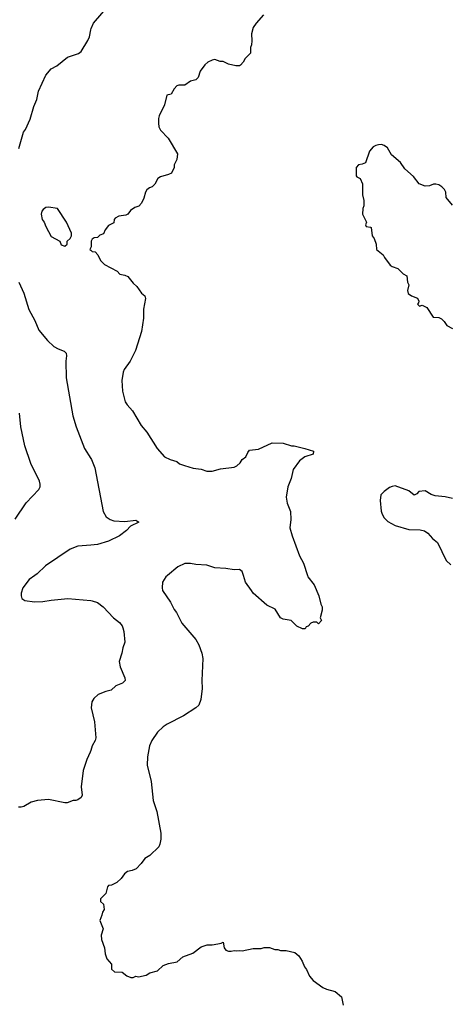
# Model space of a CAD drawing. Header units: inches. Extents: x 2057696 to 2160536, y 827480 to 1016834.
# Tile 7 of 256: x 2069479 to 2072628, y 856856 to 864075. Entities that reach past the tile are written whole.
import ezdxf

# ---------------------------------------------------------------- set-up
doc = ezdxf.new("R2010")
doc.units = ezdxf.units.IN
doc.header["$MEASUREMENT"] = 0
for name, color, linetype in [('C0865', 7, 'Continuous'), ('C0866', 7, 'Continuous'), ('C0875', 7, 'Continuous'), ('C0876', 7, 'Continuous')]:
    doc.layers.add(name, color=color, linetype=linetype)

msp = doc.modelspace()

# ---------------------------------------------------------------- linework, layer by layer
at = {"layer": 'C0865', "color": 5, "elevation": 320}
for points in [[(2069589.3, 860000), (2069547.6, 859970), (2069501.3, 859910), (2069490.5, 859870.5), (2069490.5, 859850), (2069494.8, 859830), (2069515.5, 859815.5), (2069587.4, 859807.4), (2069648.5, 859808.5), (2069710, 859819.4), (2069831.2, 859831.2), (2070000, 859815.3)], [(2070000, 858715.9), (2069996.2, 858703.8), (2069970.5, 858650), (2069944.4, 858570), (2069928.8, 858451.2), (2069936.4, 858390), (2069928.3, 858371.7), (2069905.2, 858354.8), (2069890, 858349.3), (2069870, 858349.2), (2069827.1, 858332.9), (2069810, 858332.7), (2069690, 858358.4), (2069610, 858349.3), (2069562, 858338), (2069510, 858306), (2069490, 858300.9), (2069470, 858302)]]:
    msp.add_lwpolyline(points, dxfattribs=at)
at = {"layer": 'C0866', "color": 5}
for points, elevation in [([(2069471.8, 863130), (2069507, 863250), (2069520.9, 863270), (2069555.2, 863344.8), (2069582.8, 863437.2), (2069604.2, 863490), (2069617.6, 863550), (2069671.2, 863668.8), (2069710, 863714), (2069750, 863737.3), (2069830, 863800.7), (2069910, 863826), (2069930, 863842), (2069978, 863922), (2069989.4, 863950), (2070000, 864000.5)], 340), ([(2070000, 862405), (2069994, 862390), (2070000, 862384)], 340), ([(2069472.9, 862150), (2069508.5, 862068.5), (2069546.2, 861950), (2069588.7, 861868.7), (2069618.8, 861798.8), (2069681.7, 861721.7), (2069730, 861679.5), (2069760.4, 861660.4), (2069804, 861644), (2069819.5, 861630), (2069823.1, 861610), (2069818.3, 861570), (2069819.6, 861450), (2069869.3, 861169.3), (2069892.8, 861090), (2069954, 860930), (2070000, 860858.3)], 320), ([(2069446.5, 860413.5), (2069527.4, 860532.6), (2069620.1, 860630), (2069628.5, 860650), (2069629.9, 860670), (2069624.2, 860690), (2069561.1, 860821.1), (2069516.9, 860950), (2069487.9, 861090), (2069476.4, 861190)], 320), ([(2070000, 860223.1), (2069905.5, 860214.5), (2069848.1, 860191.9), (2069667.8, 860070), (2069607.2, 860012.8), (2069589.3, 860000)], 320)]:
    msp.add_lwpolyline(points, dxfattribs=dict(at, elevation=elevation))
at = {"layer": 'C0866', "color": 5, "elevation": 340}
msp.add_lwpolyline([(2069690, 862701.2), (2069670, 862697.2), (2069650, 862684), (2069642, 862670), (2069636.3, 862650), (2069644, 862610), (2069658.8, 862590), (2069670, 862558), (2069710, 862484.7), (2069774, 862450), (2069783.5, 862423.5), (2069810, 862414), (2069826, 862430), (2069826, 862450), (2069848.4, 862471.6), (2069858, 862490), (2069858, 862510), (2069822, 862590), (2069755.3, 862690)], close=True, dxfattribs=at)
at = {"layer": 'C0875', "color": 5}
for points, elevation in [([(2070563.1, 860000), (2070550.5, 859989.5), (2070526.8, 859950), (2070522, 859910), (2070524.9, 859890), (2070583.1, 859803.1), (2070610.6, 859750), (2070628.9, 859728.9), (2070668.5, 859650), (2070770.5, 859530), (2070792.1, 859492.1), (2070814.9, 859430), (2070820.4, 859390), (2070812.7, 859230), (2070816.4, 859170), (2070806, 859090), (2070793, 859050), (2070770.8, 859030), (2070678.8, 858970), (2070560.7, 858910), (2070530, 858889.6), (2070488.1, 858851.9), (2070446.4, 858790), (2070430.4, 858750), (2070416.4, 858670), (2070413, 858610), (2070443, 858490), (2070458, 858350), (2070483.8, 858270), (2070513.4, 858110), (2070513.2, 858066.8), (2070507.3, 858030), (2070498.8, 858010), (2070433.7, 857946.3), (2070395.3, 857924.7), (2070370, 857888), (2070332, 857850), (2070303.5, 857836.5), (2070270, 857828.7), (2070246.8, 857813.2), (2070222, 857778), (2070190, 857748), (2070151.6, 857728.4), (2070130, 857726), (2070123.6, 857716.4), (2070110.9, 857669.1), (2070072, 857630), (2070072, 857610), (2070092, 857590), (2070098, 857550), (2070084.7, 857530), (2070082, 857510), (2070066, 857470), (2070091.3, 857410), (2070076.9, 857363.1), (2070078, 857330), (2070101, 857270), (2070106.4, 857226.4), (2070118, 857190), (2070152, 857150), (2070152.7, 857112.7), (2070172.7, 857092.7), (2070230, 857092), (2070263.6, 857063.6), (2070292.7, 857052.7), (2070310, 857052), (2070330, 857062), (2070350, 857058), (2070406, 857070), (2070433.6, 857086.4), (2070490, 857101), (2070530, 857141), (2070570, 857154.8), (2070632.1, 857167.9), (2070675.5, 857204.5), (2070748.9, 857231.1), (2070810, 857278), (2070852.7, 857292.7), (2070890, 857292), (2070930, 857298), (2070956.4, 857303.6), (2070970, 857312), (2070978, 857270), (2070990, 857252), (2071010, 857244.7), (2071030, 857244.7), (2071050, 857251), (2071066.8, 857246.8), (2071090, 857250.8), (2071110, 857246.8), (2071190, 857266), (2071250, 857264.7), (2071271.1, 857271.1), (2071308.9, 857271.1), (2071350, 857258), (2071370, 857258), (2071391.1, 857251.1), (2071430.9, 857250.9), (2071494.4, 857234.4), (2071524.7, 857210), (2071550, 857172), (2071566, 857130), (2071581, 857110), (2071602.5, 857062.5), (2071630.6, 857030.6), (2071699.8, 856979.8), (2071727.5, 856967.5), (2071790.5, 856950.5), (2071838, 856910), (2071851, 856850)], 340), ([(2071587.5, 860000), (2071590.5, 859990.5), (2071637.3, 859930), (2071671, 859850), (2071686, 859790), (2071696, 859770), (2071695.3, 859744.7), (2071682, 859690), (2071692, 859670), (2071670, 859646), (2071656.4, 859656.4), (2071630, 859658), (2071614, 859650), (2071592.7, 859627.3), (2071578, 859622), (2071571.6, 859608.4), (2071551.6, 859608.4), (2071510, 859628), (2071468.7, 859668.7), (2071410, 859679), (2071390, 859689), (2071352.3, 859752.3), (2071290, 859781.2), (2071189.4, 859869.4), (2071179, 859890), (2071133.2, 859950), (2071118.1, 860000)], 340), ([(2070000, 859815.3), (2070010, 859814.4), (2070050, 859801.6), (2070091, 859770), (2070166, 859690), (2070210, 859656), (2070230.4, 859630.4), (2070235.2, 859615.2), (2070242, 859590), (2070250.7, 859510), (2070234.8, 859470), (2070227.7, 859430), (2070207.7, 859370), (2070216.3, 859330), (2070250.7, 859250), (2070250.8, 859230), (2070231.3, 859210), (2070184.7, 859190), (2070150, 859159), (2070110, 859149), (2070054, 859126), (2070022.5, 859097.5), (2070007.1, 859072.9), (2070002.8, 859030), (2070027.7, 858927.7), (2070038, 858810), (2070033, 858790), (2070010.6, 858750), (2070000, 858715.9)], 320)]:
    msp.add_lwpolyline(points, dxfattribs=dict(at, elevation=elevation))
at = {"layer": 'C0876', "color": 5}
for points, elevation in [([(2070000, 864000.5), (2070002, 864010), (2070020.5, 864050), (2070143, 864190)], 340), ([(2071266, 864110), (2071211, 864050), (2071190, 864018), (2071178.8, 863970), (2071181.4, 863918.6), (2071178.8, 863890), (2071171, 863870), (2071170.8, 863829.2), (2071131.3, 863790), (2071116.8, 863763.2), (2071098, 863742), (2071090, 863735.3), (2071063.6, 863736.4), (2071010, 863749), (2070970, 863769), (2070949.2, 863769.2), (2070910, 863782), (2070890, 863778), (2070856.9, 863763.1), (2070835.3, 863744.7), (2070802.5, 863697.5), (2070786, 863650), (2070770, 863634), (2070730, 863624), (2070690, 863594), (2070644.7, 863595.3), (2070631.1, 863588.9), (2070611.1, 863568.9), (2070590, 863528), (2070558, 863522), (2070541, 863450), (2070502, 863370), (2070496.3, 863350), (2070496.8, 863316.8), (2070498.8, 863290), (2070510, 863264.7), (2070567.1, 863207.1), (2070636, 863090), (2070631.3, 863050), (2070611, 863010), (2070611, 862990), (2070591, 862950), (2070570, 862939), (2070510, 862922), (2070490.9, 862909.1), (2070470, 862868), (2070450.8, 862849.2), (2070430, 862842), (2070410, 862828), (2070401, 862810), (2070390, 862766), (2070371.3, 862730), (2070353.2, 862706.8), (2070323.5, 862696.5), (2070290, 862675.3), (2070272, 862650), (2070258, 862642), (2070206.4, 862633.6), (2070179.6, 862620.4), (2070172, 862610), (2070170, 862586), (2070130, 862566), (2070106.4, 862533.6), (2070094.4, 862505.6), (2070066, 862494), (2070050, 862478), (2070023.6, 862476.4), (2070010, 862466), (2070002, 862450), (2070002, 862410), (2070000, 862405)], 340), ([(2072650, 862715.3), (2072605.2, 862770), (2072601.2, 862810), (2072593.2, 862830), (2072574, 862850), (2072550, 862862.7), (2072530, 862869.2), (2072510.9, 862869.1), (2072483.5, 862856.5), (2072450, 862853.2), (2072408, 862870), (2072364.7, 862924.7), (2072302, 862982), (2072270, 863028), (2072204.8, 863084.8), (2072174.8, 863134.8), (2072150, 863153.2), (2072130, 863159), (2072110, 863157.2), (2072090, 863153.2), (2072070, 863142.7), (2072042, 863110), (2072013.7, 863026.3), (2071990, 863015.3), (2071962, 863010), (2071946, 862990), (2071944.7, 862930), (2071950, 862922), (2071974, 862910), (2071992, 862870), (2071991.6, 862791.6), (2072002, 862750), (2072002, 862710), (2071994, 862690), (2071992, 862650), (2072022, 862590), (2072014, 862570), (2072018, 862558), (2072050, 862554), (2072054, 862550), (2072062, 862490), (2072078, 862470), (2072092, 862430), (2072094, 862390), (2072142, 862350), (2072152, 862330), (2072195.3, 862275.3), (2072210, 862264.7), (2072250.9, 862250.9), (2072290, 862212), (2072316, 862196), (2072322, 862150), (2072331, 862130), (2072321, 862090), (2072327.1, 862067.1), (2072350.6, 862050.6), (2072393.7, 862033.7), (2072404.7, 862010), (2072402, 861998), (2072394, 861990), (2072410, 861974), (2072430, 861982), (2072463.6, 861963.6), (2072510, 861894), (2072550, 861891.3), (2072570, 861882), (2072590, 861862), (2072610, 861832), (2072650, 861811.3)], 360), ([(2070000, 862384), (2070010, 862374), (2070032.7, 862372.7), (2070051.6, 862351.6), (2070072, 862310), (2070099.6, 862279.6), (2070194, 862230), (2070214, 862210), (2070250, 862201), (2070270.6, 862190.6), (2070310, 862142), (2070338, 862118), (2070371.3, 862070), (2070396, 862050), (2070401, 862030), (2070387.5, 861952.5), (2070387.5, 861887.5), (2070372.5, 861787.5), (2070327.3, 861650), (2070287.7, 861570), (2070245.5, 861510), (2070237.1, 861490), (2070228.4, 861430), (2070232.7, 861350), (2070252.5, 861272.5), (2070265.5, 861250), (2070306, 861206), (2070370, 861098.8), (2070410.6, 861050), (2070486.8, 860930), (2070541, 860870), (2070582, 860850), (2070630, 860834.8), (2070650, 860818.8), (2070685.8, 860805.8), (2070750, 860787.3), (2070810, 860778), (2070850, 860764.7), (2070890, 860764.7), (2070950, 860781), (2071050, 860794.8), (2071070, 860802.8), (2071095.5, 860824.5), (2071109.3, 860850.7), (2071135.3, 860870), (2071150, 860902), (2071162.7, 860917.3), (2071230, 860926), (2071330, 860971.3), (2071410.9, 860970.9), (2071470, 860951.3), (2071490, 860951.3), (2071570, 860930.6), (2071631.3, 860910), (2071630, 860889.4), (2071570, 860869.4), (2071530, 860839.3), (2071482.8, 860777.2), (2071468, 860710), (2071443.8, 860650), (2071432.8, 860572.8), (2071440.5, 860530), (2071463, 860470), (2071467.3, 860410), (2071459.3, 860350), (2071474.8, 860290), (2071530, 860144.7), (2071559.1, 860090), (2071587.5, 860000)], 340), ([(2070000, 860858.3), (2070005.3, 860850), (2070029, 860789), (2070090.3, 860470), (2070112.7, 860430), (2070142, 860410), (2070170, 860400.3), (2070250, 860395.3), (2070330, 860404.7), (2070352, 860390), (2070290, 860362), (2070262, 860330), (2070210.1, 860289.9), (2070130, 860252.1), (2070050, 860227.7), (2070000, 860223.1)], 320), ([(2072650, 860565.2), (2072596.5, 860576.5), (2072524.7, 860584.7), (2072493.6, 860593.6), (2072450, 860619.3), (2072405.5, 860614.5), (2072390, 860598), (2072370, 860588.7), (2072330, 860621.2), (2072230, 860656), (2072210, 860653.2), (2072190, 860644), (2072150, 860615.3), (2072126, 860590), (2072121, 860550), (2072128.1, 860471.9), (2072134.9, 860450), (2072150, 860422.8), (2072176.7, 860396.7), (2072230, 860366.8), (2072330, 860337.3), (2072415.3, 860335.3), (2072446.8, 860326.8), (2072470.6, 860310.6), (2072504.7, 860270), (2072540.7, 860240.7), (2072604.9, 860110), (2072638.5, 860078.5)], 360), ([(2071118.1, 860000), (2071109.3, 860029.3), (2071090, 860044), (2071050, 860040.9), (2070990, 860051.8), (2070910, 860055.6), (2070850, 860074.5), (2070770, 860079.5), (2070730, 860087.3), (2070690, 860087.3), (2070637.6, 860062.4), (2070563.1, 860000)], 340)]:
    msp.add_lwpolyline(points, dxfattribs=dict(at, elevation=elevation))

doc.saveas('drawing.dxf')
